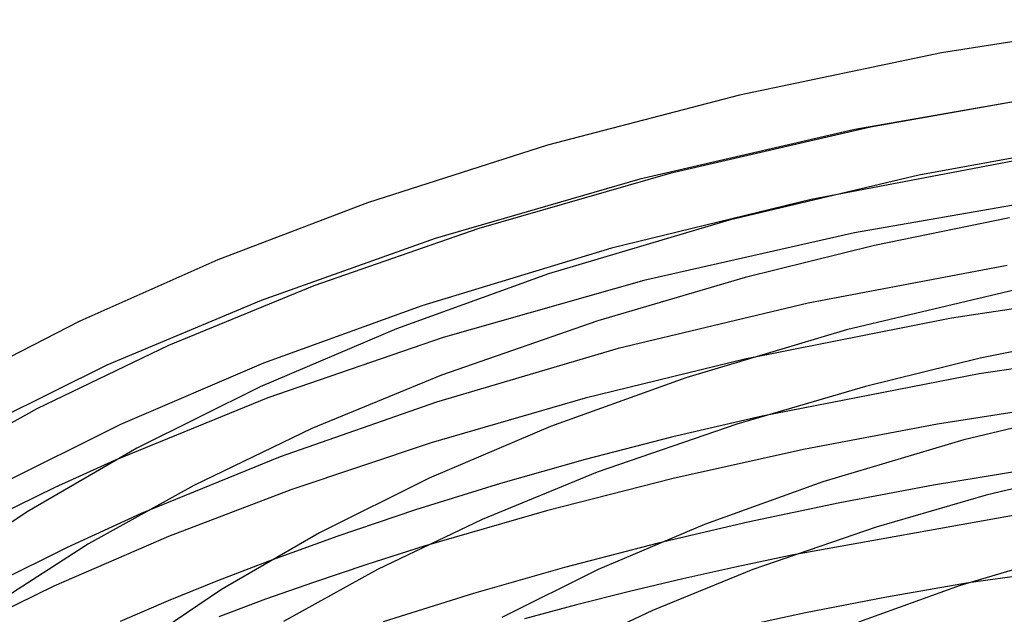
# Model space of a CAD drawing. Header units: millimetres. Extents: x -221 to 221, y -112 to 248.
# Tile 39 of 79: x -119 to -53, y 205 to 245. Entities that reach past the tile are written whole.
import ezdxf

# ---------------------------------------------------------------- set-up
doc = ezdxf.new("R2010")
doc.units = ezdxf.units.MM
doc.layers.add('HIDDEN', color=7, linetype='Continuous')
doc.layers.add('THICK', color=7, linetype='Continuous')

msp = doc.modelspace()

# ---------------------------------------------------------------- linework, layer by layer
at = {"layer": 'HIDDEN'}
for p, q in [((-47.918, 239.995), (-63.078, 237.337)), ((-63.078, 237.337), (-77.539, 233.999)), ((-51.301, 235.42), (-66.017, 232.634)), ((-77.539, 233.999), (-91.294, 229.991)), ((-48.288, 232.952), (-63.104, 230.385)), ((-91.294, 229.991), (-103.009, 225.839)), ((-63.104, 230.385), (-77.272, 227.177)), ((-77.272, 227.177), (-90.755, 223.345)), ((-42.065, 226.805), (-56.563, 224.643)), ((-103.009, 225.839), (-113.39, 221.467)), ((-56.563, 224.643), (-70.468, 221.89)), ((-90.755, 223.345), (-102.563, 219.277)), ((-113.39, 221.467), (-122.783, 216.826)), ((-102.563, 219.277), (-112.868, 215.07)), ((-69.308, 218.05), (-75.312, 216.645)), ((-75.312, 216.645), (-81.204, 215.123)), ((-81.204, 215.123), (-86.913, 213.505)), ((-51.372, 214.466), (-57.788, 213.399)), ((-86.913, 213.505), (-92.623, 211.731)), ((-57.788, 213.399), (-64.082, 212.213)), ((-64.082, 212.213), (-70.276, 210.908)), ((-111.086, 211.485), (-116.102, 209.184)), ((-92.623, 211.731), (-97.85, 209.976)), ((-70.276, 210.908), (-76.308, 209.496)), ((-97.85, 209.976), (-102.504, 208.285)), ((-116.102, 209.184), (-120.853, 206.818)), ((-92.05, 209.287), (-95.9, 208.061)), ((-67.304, 208.696), (-71.001, 207.914)), ((-38.302, 209.207), (-55.418, 206.834)), ((-95.9, 208.061), (-99.49, 206.859)), ((-71.001, 207.914), (-74.642, 207.095)), ((-99.49, 206.859), (-102.712, 205.721)), ((-74.642, 207.095), (-78.229, 206.239)), ((-78.229, 206.239), (-81.787, 205.34)), ((-102.712, 205.721), (-105.864, 204.552)), ((-81.787, 205.34), (-85.295, 204.404))]:
    msp.add_line(p, q, dxfattribs=at)
at = {"layer": 'THICK'}
for p, q in [((-43.1, 244.725), (-57.24, 242.489)), ((-57.24, 242.489), (-70.832, 239.656)), ((-47.865, 240.003), (-62.012, 237.493)), ((-70.832, 239.656), (-83.744, 236.271)), ((-62.012, 237.493), (-75.516, 234.38)), ((-45.363, 236.718), (-58.759, 234.27)), ((-83.744, 236.271), (-95.849, 232.394)), ((-75.516, 234.38), (-88.364, 230.677)), ((-58.759, 234.27), (-71.527, 231.233)), ((-66.017, 232.634), (-79.444, 229.352)), ((-95.849, 232.394), (-105.933, 228.555)), ((-71.527, 231.233), (-83.681, 227.612)), ((-52.678, 231.401), (-61.739, 229.526)), ((-88.364, 230.677), (-99.475, 226.808)), ((-79.444, 229.352), (-92.21, 225.48)), ((-61.739, 229.526), (-70.453, 227.381)), ((-105.933, 228.555), (-115.207, 224.441)), ((-52.83, 228.192), (-66.216, 225.657)), ((-83.681, 227.612), (-93.898, 223.931)), ((-70.453, 227.381), (-80.371, 224.463)), ((-99.475, 226.808), (-109.233, 222.791)), ((-52.271, 226.549), (-63.632, 223.847)), ((-92.21, 225.48), (-102.849, 221.606)), ((-66.216, 225.657), (-79.003, 222.593)), ((-115.207, 224.441), (-123.623, 220.119)), ((-93.898, 223.931), (-103.066, 220.024)), ((-80.371, 224.463), (-90.867, 220.815)), ((-63.632, 223.847), (-74.448, 220.624)), ((-46.628, 223.591), (-54.639, 221.94)), ((-109.233, 222.791), (-118.098, 218.536)), ((-79.003, 222.593), (-91.224, 218.997)), ((-39.316, 223.109), (-54.708, 220.903)), ((-54.639, 221.94), (-62.347, 220.05)), ((-102.849, 221.606), (-112.464, 217.49)), ((-70.468, 221.89), (-81.223, 219.259)), ((-90.867, 220.815), (-99.596, 217.207)), ((-74.448, 220.624), (-83.542, 217.348)), ((-54.708, 220.903), (-69.308, 218.05)), ((-103.066, 220.024), (-111.368, 215.888)), ((-62.347, 220.05), (-71.011, 217.516)), ((-81.223, 219.259), (-91.583, 216.26)), ((-91.224, 218.997), (-101.74, 215.312)), ((-48.262, 218.975), (-57.508, 217.509)), ((-45.784, 218.827), (-55.737, 216.461)), ((-118.098, 218.536), (-126, 214.139)), ((-112.464, 217.49), (-121.168, 213.154)), ((-83.542, 217.348), (-91.703, 213.871)), ((-71.011, 217.516), (-80.407, 214.272)), ((-57.508, 217.509), (-66.523, 215.8)), ((-99.596, 217.207), (-107.533, 213.389)), ((-91.583, 216.26), (-101.009, 213.098)), ((-55.737, 216.461), (-65.215, 213.637)), ((-111.368, 215.888), (-118.744, 211.615)), ((-101.74, 215.312), (-111.086, 211.485)), ((-66.523, 215.8), (-75.294, 213.857)), ((-112.868, 215.07), (-116.884, 213.24)), ((-80.407, 214.272), (-88.146, 211.09)), ((-47.532, 214.355), (-54.234, 212.721)), ((-107.533, 213.389), (-114.627, 209.443)), ((-91.703, 213.871), (-99.095, 210.189)), ((-75.294, 213.857), (-83.806, 211.685)), ((-65.215, 213.637), (-73.185, 210.766)), ((-116.884, 213.24), (-120.709, 211.381)), ((-101.009, 213.098), (-109.246, 209.939)), ((-54.234, 212.721), (-61.637, 210.573)), ((-118.744, 211.615), (-125.397, 207.135)), ((-83.806, 211.685), (-92.05, 209.287)), ((-52.04, 211.425), (-67.304, 208.696)), ((-88.146, 211.09), (-95.19, 207.723)), ((-73.185, 210.766), (-80.34, 207.718)), ((-99.095, 210.189), (-105.669, 206.38)), ((-61.637, 210.573), (-69.935, 207.731)), ((-114.627, 209.443), (-120.968, 205.37)), ((-109.246, 209.939), (-116.954, 206.601)), ((-76.308, 209.496), (-82.612, 207.864)), ((-47.842, 209.074), (-55.982, 206.65)), ((-102.504, 208.285), (-105.944, 206.956)), ((-95.19, 207.723), (-101.499, 204.236)), ((-82.612, 207.864), (-88.72, 206.121)), ((-80.34, 207.718), (-86.822, 204.49)), ((-69.935, 207.731), (-76.686, 204.978)), ((-105.944, 206.956), (-109.254, 205.609)), ((-55.418, 206.834), (-60.937, 205.864)), ((-116.954, 206.601), (-124.096, 203.125)), ((-105.669, 206.38), (-111.547, 202.425)), ((-88.72, 206.121), (-94.808, 204.21)), ((-55.982, 206.65), (-62.829, 204.184)), ((-109.254, 205.609), (-112.494, 204.22)), ((-60.937, 205.864), (-66.384, 204.802)), ((-76.686, 204.978), (-82.835, 202.062)), ((-66.384, 204.802), (-71.745, 203.653))]:
    msp.add_line(p, q, dxfattribs=at)

doc.saveas('drawing.dxf')
